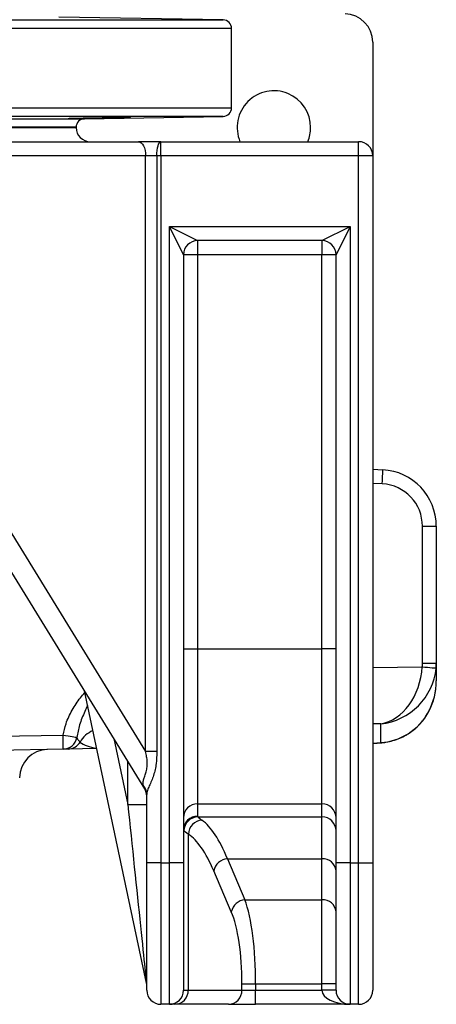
# Model space of a CAD drawing. Header units: millimetres. Extents: x 5 to 913, y 12 to 1902.
# Tile 8 of 29: x 559 to 706, y 502 to 850. Entities that reach past the tile are written whole.
import ezdxf

# ---------------------------------------------------------------- set-up
doc = ezdxf.new("R2010")
doc.units = ezdxf.units.MM

msp = doc.modelspace()

# ---------------------------------------------------------------- linework, layer by layer
at = {"color": 8, "linetype": 'Continuous', "lineweight": 25}
for p, q in [((156.76, 850.42), (630.87, 850.42)), ((633.81, 847.42), (153.81, 847.42)), ((153.81, 819.32), (633.81, 819.32)), ((630.87, 816.32), (156.76, 816.32)), ((205.87, 815.46), (581.76, 815.46)), ((578.81, 812.46), (208.81, 812.46)), ((687.19, 686.37), (683.81, 686.55)), ((683.81, 621.4), (701.34, 621.68)), ((686.66, 601.56), (683.81, 601.52)), ((592.16, 596.32), (597.1, 573.03)), ((696.31, 598.01), (696.51, 598.1)), ((683.81, 594.66), (686.66, 594.88)), ((686.66, 594.88), (686.97, 594.87)), ((597.1, 573.03), (597.1, 588.27))]:
    msp.add_line(p, q, dxfattribs=at)
at = {"color": 7, "linetype": 'Continuous', "lineweight": 25}
for p, q in [((630.87, 850.42), (572.67, 851.44)), ((633.81, 819.32), (633.81, 847.42)), ((683.81, 842.54), (683.81, 802.37)), ((581.76, 815.46), (630.87, 816.32)), ((208.81, 812.37), (578.81, 812.37)), ((393.81, 812.37), (578.81, 812.37)), ((578.81, 812.37), (578.81, 812.46)), ((492.97, 807.37), (600.87, 807.37)), ((608.81, 807.37), (600.87, 807.37)), ((608.81, 802.37), (608.81, 807.37)), ((608.81, 807.37), (678.81, 807.37)), ((678.81, 802.37), (678.81, 807.37)), ((603.39, 802.37), (495.49, 802.37)), ((603.39, 591.7), (603.39, 802.37)), ((607.36, 802.37), (603.39, 802.37)), ((607.36, 802.37), (607.36, 591.7)), ((608.81, 802.37), (607.36, 802.37)), ((608.81, 802.37), (608.81, 552.37)), ((678.81, 802.37), (608.81, 802.37)), ((678.81, 552.37), (678.81, 802.37)), ((683.81, 802.37), (678.81, 802.37)), ((683.81, 802.37), (683.81, 552.37)), ((611.81, 777.37), (675.81, 777.37)), ((611.81, 552.37), (611.81, 777.37)), ((616.81, 767.37), (611.81, 777.37)), ((611.81, 777.37), (621.81, 772.37)), ((665.81, 772.37), (675.81, 777.37)), ((675.81, 777.37), (670.81, 767.37)), ((675.81, 777.37), (675.81, 552.37)), ((665.81, 772.37), (621.81, 772.37)), ((621.81, 772.37), (621.81, 767.37)), ((665.81, 772.37), (665.81, 767.37)), ((495.49, 767.03), (603.39, 591.7)), ((616.81, 767.37), (616.81, 552.37)), ((621.81, 767.37), (616.81, 767.37)), ((621.81, 767.37), (621.81, 628.06)), ((665.81, 767.37), (621.81, 767.37)), ((670.81, 767.37), (665.81, 767.37)), ((665.81, 628.06), (665.81, 767.37)), ((670.81, 552.37), (670.81, 767.37)), ((603.07, 578.58), (488.71, 764.41)), ((683.81, 691.55), (687.36, 691.36)), ((701.4, 623), (701.4, 671.39)), ((701.4, 671.39), (706.31, 671.39)), ((706.31, 671.39), (706.31, 623)), ((616.81, 628.06), (621.81, 628.06)), ((621.81, 628.06), (621.81, 573.27)), ((621.81, 628.06), (665.81, 628.06)), ((665.81, 573.27), (665.81, 628.06)), ((670.81, 628.06), (665.81, 628.06)), ((701.4, 623), (706.31, 623)), ((706.31, 623), (706.31, 621.41)), ((706.31, 621.37), (706.31, 621.37)), ((706.31, 621.37), (706.31, 616.74)), ((603.71, 509.88), (581.73, 613.25)), ((686.66, 594.88), (686.66, 601.56)), ((498.73, 596.25), (574.19, 597.56)), ((574.19, 592.56), (498.73, 591.25)), ((586.09, 592.77), (575.94, 592.59)), ((683.81, 594.62), (686.97, 594.87)), ((607.36, 591.7), (603.39, 591.7)), ((603.81, 552.37), (603.81, 576.59)), ((597.1, 573.03), (603.81, 573.03)), ((621.81, 573.27), (665.81, 573.27)), ((621.81, 573.27), (621.81, 568.92)), ((665.81, 568.64), (665.81, 573.27)), ((621.93, 568.64), (665.81, 568.64)), ((665.81, 553.83), (665.81, 568.64)), ((618.52, 562.54), (618.52, 507.37)), ((632.36, 553.83), (665.81, 553.83)), ((632.36, 553.83), (638.57, 539.34)), ((665.81, 539.34), (665.81, 553.83)), ((603.81, 507.37), (603.81, 552.37)), ((608.81, 552.37), (603.81, 552.37)), ((608.81, 552.37), (608.81, 502.37)), ((608.81, 552.37), (611.81, 552.37)), ((611.81, 502.37), (611.81, 552.37)), ((616.81, 552.37), (611.81, 552.37)), ((616.81, 552.37), (616.81, 507.37)), ((670.81, 507.37), (670.81, 552.37)), ((675.81, 552.37), (670.81, 552.37)), ((675.81, 552.37), (678.81, 552.37)), ((675.81, 552.37), (675.81, 502.37)), ((678.81, 502.37), (678.81, 552.37)), ((678.81, 552.37), (683.81, 552.37)), ((683.81, 552.37), (683.81, 507.37)), ((633.74, 535.1), (627.53, 549.59)), ((638.57, 539.34), (665.81, 539.34)), ((665.81, 509.65), (665.81, 539.34)), ((637.52, 507.37), (637.52, 509.65)), ((637.52, 509.65), (642.35, 509.65)), ((642.35, 509.65), (665.81, 509.65)), ((642.35, 509.65), (642.35, 507.37)), ((670.81, 509.65), (665.81, 509.65)), ((665.81, 507.37), (665.81, 509.65)), ((616.81, 507.37), (618.52, 507.37)), ((618.52, 507.37), (637.52, 507.37)), ((637.52, 507.37), (642.35, 507.37)), ((642.35, 502.37), (642.35, 507.37)), ((642.35, 507.37), (665.81, 507.37)), ((670.81, 507.37), (665.81, 507.37)), ((611.81, 502.37), (608.81, 502.37)), ((613.69, 502.37), (611.81, 502.37)), ((632.69, 502.37), (613.69, 502.37)), ((632.69, 502.37), (642.35, 502.37)), ((675.81, 502.37), (642.35, 502.37)), ((678.81, 502.37), (675.81, 502.37))]:
    msp.add_line(p, q, dxfattribs=at)
at = {"color": 7, "linetype": 'Continuous', "lineweight": 25, "flags": 128}
for points in [[(600.87, 807.37), (601.36, 807.27), (601.83, 806.99), (602.27, 806.53), (602.65, 805.91), (602.96, 805.15), (603.2, 804.28), (603.34, 803.35), (603.39, 802.37)], [(607.36, 802.37), (607.39, 803.35), (607.47, 804.28), (607.61, 805.15), (607.79, 805.91), (608.01, 806.53), (608.26, 806.99), (608.53, 807.27), (608.81, 807.37)], [(701.34, 621.68), (702.3, 621.6), (703.21, 621.52), (704.06, 621.44), (704.79, 621.38), (705.4, 621.32), (705.85, 621.28), (706.14, 621.26), (706.24, 621.24)], [(574.19, 597.56), (575.08, 597.42), (575.93, 597.27), (576.72, 597.14), (577.43, 597.02), (578.03, 596.92), (578.5, 596.84), (578.83, 596.78), (579.01, 596.75)]]:
    msp.add_lwpolyline(points, dxfattribs=at)
at = {"color": 7, "linetype": 'Continuous', "lineweight": 25}
for centre, radius, start, end in [((630.81, 847.42), 3, 0, 89), ((673.81, 842.54), 10, 0, 89), ((648.81, 812.37), 13, 0, 202.6199), ((630.81, 819.32), 3, 271, 0), ((581.81, 812.46), 3, 91, 180), ((583.81, 812.37), 5, 180, 270), ((648.81, 812.37), 13, 337.3801, 0), ((678.81, 802.37), 5, 0, 90), ((621.81, 767.37), 5, 90, 180), ((665.81, 767.37), 5, 0, 90), ((615.65, 691.37), 71.71, 356.003, 359.9958), ((686.31, 671.39), 20, 0, 87), ((686.4, 671.39), 15, 0, 87), ((502.56, 595.06), 71.68, 358.0016, 1.9984), ((574.09, 597.54), 4.98, 271.1397, 350.8993), ((568.81, 582.47), 10, 91, 179.8734), ((575.86, 597.58), 4.99, 271.0196, 330.0025), ((599.45, 576.57), 4.37, 0.3053, 41.1554), ((598.81, 575.95), 5, 0, 31.6075), ((621.8, 568.28), 4.99, 89.891, 179.8906), ((665.82, 568.28), 4.99, 0.1094, 90.109), ((621.8, 563.93), 4.99, 89.891, 179.8906), ((621.96, 563.62), 5.02, 90.3788, 179.5483), ((623.67, 562.32), 5.15, 93.547, 177.5375), ((665.82, 563.65), 4.99, 0.1094, 90.109), ((632.85, 548.39), 5.46, 95.2025, 167.3614), ((666.17, 549.17), 4.67, 5.0878, 94.3131), ((639.06, 533.9), 5.46, 95.2025, 167.3614), ((666.17, 534.68), 4.67, 5.0878, 94.3131), ((598.81, 508.84), 5, 360, 12), ((608.81, 507.37), 5, 180, 270), ((611.81, 507.37), 5, 270, 0), ((613.6, 507.29), 4.92, 271.0102, 0.9758), ((632.6, 507.29), 4.92, 271.0102, 0.9758), ((675.81, 507.37), 5, 180, 270), ((678.81, 507.37), 5, 270, 0)]:
    msp.add_arc(centre, radius, start, end, dxfattribs=at)
at = {"color": 8, "linetype": 'Continuous', "lineweight": 25}
msp.add_arc((588.78, 590.03), 9.98, 113.9637, 149.5745, dxfattribs=at)
at = {"color": 7, "linetype": 'Continuous', "lineweight": 25}
for centre, major_axis, ratio, start_param, end_param in [((686.31, 621.45), (3.15, 19.89), 0.741624, 3.374894, 4.840697), ((686.31, 621.45), (14.78, 14.56), 0.925507, 3.990509, 5.456312), ((686.4, 623.03), (-2.41, 14.89), 0.994227, 4.463637, 4.551178), ((686.31, 623.03), (-4.59, 19.53), 0.996924, 4.39339, 4.480931), ((686.31, 621.38), (3.21, 19.86), 0.994227, 4.871488, 4.8736), ((686.31, 616.74), (0, 21.63), 0.924565, 3.665191, 4.712389), ((686.31, 614.92), (13.87, 15.08), 0.955492, 3.925501, 4.431646), ((598.81, 595.04), (-4.31, 16.51), 0.025116, 2.800898, 3.059547), ((598.81, 556.94), (-4.89, 47.06), 0.000843, 1.221743, 3.133663), ((666.81, 568.92), (45, 0), 0.087489, 3.141593, 3.212833), ((618.87, 469.02), (0, 100), 0.254552, 5.72468, 6.106226), ((666.81, 563.94), (50, 0), 0.07874, 3.141593, 3.212833), ((614.04, 469.02), (0, 95), 0.267949, 5.72468, 6.106226), ((634.31, 509.65), (0, 35), 0.229671, 4.712389, 5.72468), ((629.48, 509.65), (0, 30), 0.267949, 4.712389, 5.72468), ((675.81, 507.37), (10, 0), 0.5, 3.141593, 4.712389)]:
    msp.add_ellipse(centre, major_axis=major_axis, ratio=ratio, start_param=start_param, end_param=end_param, dxfattribs=at)
at = {"color": 8, "linetype": 'Continuous', "lineweight": 25}
msp.add_ellipse((588.81, 597.82), major_axis=(10, 0.35), ratio=0.496809, start_param=3.65238, end_param=4.414491, dxfattribs=at)
at = {"color": 7, "linetype": 'Continuous', "lineweight": 25}
for points, knots in [([(594.78, 815.77), (594.27, 815.76), (593.71, 815.75), (592.82, 815.73), (592.51, 815.73), (591.87, 815.71), (591.54, 815.71), (590.54, 815.69), (589.86, 815.68), (588.8, 815.66), (588.44, 815.65), (587.72, 815.64), (587.36, 815.63), (586.28, 815.61), (585.57, 815.6), (584.51, 815.59), (584.15, 815.58), (583.46, 815.57), (582.79, 815.56), (582.14, 815.55), (581.5, 815.54), (581.19, 815.53), (580.29, 815.52), (579.73, 815.51), (578.97, 815.5), (578.73, 815.5), (578.27, 815.5), (578.05, 815.49), (577.46, 815.49), (577.12, 815.48), (576.7, 815.48), (576.58, 815.48), (576.37, 815.48), (576.28, 815.48), (576.07, 815.48), (576, 815.48), (576, 815.49), (576.07, 815.49), (576.28, 815.5), (576.37, 815.51), (576.57, 815.51), (576.7, 815.52), (577.11, 815.53), (577.45, 815.54), (578.25, 815.56), (578.71, 815.57), (579.72, 815.59), (580.28, 815.6), (581.18, 815.62), (581.49, 815.63), (582.13, 815.64), (582.77, 815.65), (583.45, 815.66), (584.14, 815.68), (584.49, 815.68), (585.56, 815.7), (586.27, 815.71), (587.34, 815.73), (587.7, 815.74), (588.42, 815.75), (588.78, 815.76), (589.84, 815.77), (590.53, 815.78), (591.53, 815.8), (591.86, 815.8), (592.5, 815.81), (592.8, 815.81), (593.7, 815.83), (594.25, 815.83), (595.02, 815.84), (595.27, 815.85), (595.72, 815.85), (596.15, 815.85), (596.52, 815.86), (596.86, 815.86), (597.02, 815.86), (597.44, 815.86), (597.64, 815.86), (597.93, 815.86), (598, 815.86), (598, 815.85), (597.93, 815.85), (597.72, 815.84), (597.63, 815.84), (597.42, 815.83), (597.3, 815.83), (596.89, 815.82), (596.56, 815.81), (595.75, 815.79), (595.29, 815.78), (594.78, 815.77)], [0, 0, 0, 0, 0.03125, 0.03125, 0.046875, 0.046875, 0.0625, 0.0625, 0.09375, 0.09375, 0.109375, 0.109375, 0.125, 0.125, 0.15625, 0.15625, 0.171875, 0.171875, 0.1875, 0.203125, 0.203125, 0.21875, 0.21875, 0.25, 0.25, 0.265625, 0.265625, 0.28125, 0.28125, 0.3125, 0.3125, 0.328125, 0.328125, 0.34375, 0.34375, 0.375, 0.375, 0.40625, 0.40625, 0.421875, 0.421875, 0.4375, 0.4375, 0.46875, 0.46875, 0.5, 0.5, 0.53125, 0.53125, 0.546875, 0.546875, 0.5625, 0.578125, 0.578125, 0.59375, 0.59375, 0.625, 0.625, 0.640625, 0.640625, 0.65625, 0.65625, 0.6875, 0.6875, 0.703125, 0.703125, 0.71875, 0.71875, 0.75, 0.75, 0.765625, 0.765625, 0.78125, 0.796875, 0.796875, 0.8125, 0.8125, 0.84375, 0.84375, 0.875, 0.875, 0.90625, 0.90625, 0.921875, 0.921875, 0.9375, 0.9375, 0.96875, 0.96875, 1, 1, 1, 1]), ([(696.51, 598.1), (696.9, 598.36), (697.94, 599.06), (699.5, 600.39), (701.14, 602.13), (702.6, 604.08), (703.86, 606.24), (704.9, 608.57), (705.65, 611.07), (706.07, 612.97), (706.14, 614.03), (706.15, 614.22)], [0, 0, 0, 0, 0.065667, 0.179301, 0.297459, 0.421199, 0.550633, 0.685574, 0.825482, 0.969455, 1, 1, 1, 1]), ([(579.01, 596.75), (579.19, 596.35), (579.45, 595.97), (579.79, 595.54), (579.9, 595.41), (580.07, 595.21), (580.14, 595.13), (580.18, 595.09)], [0, 0, 0, 0, 0.5, 0.5, 0.75, 0.75, 1, 1, 1, 1]), ([(686.97, 594.87), (687.47, 594.92), (688.81, 595.06), (690.96, 595.54), (693.36, 596.38), (695.2, 597.29), (696.22, 597.92), (696.51, 598.1)], [0, 0, 0, 0, 0.150973, 0.400277, 0.650087, 0.89964, 1, 1, 1, 1]), ([(575.94, 592.59), (575.88, 592.59), (575.77, 592.59), (575.49, 592.59), (575.32, 592.58), (574.81, 592.57), (574.44, 592.57), (574.19, 592.56)], [0, 0, 0, 0, 0.25, 0.25, 0.5, 0.5, 1, 1, 1, 1]), ([(602.73, 579.44), (602.61, 579.82), (602.53, 580.19), (602.52, 580.76), (602.53, 580.95), (602.58, 581.35), (602.62, 581.55), (602.78, 582.18), (602.94, 582.61), (603.2, 583.32), (603.29, 583.57), (603.47, 584.08), (603.55, 584.35), (603.77, 585.16), (603.88, 585.73), (603.97, 586.62), (603.99, 586.92), (604, 587.52), (603.99, 587.82), (603.94, 588.72), (603.86, 589.32), (603.66, 590.51), (603.53, 591.11), (603.39, 591.7)], [0, 0, 0, 0, 0.125, 0.125, 0.1875, 0.1875, 0.25, 0.25, 0.375, 0.375, 0.4375, 0.4375, 0.5, 0.5, 0.625, 0.625, 0.6875, 0.6875, 0.75, 0.75, 0.875, 0.875, 1, 1, 1, 1]), ([(607.36, 591.7), (607.36, 590.27), (607.3, 588.86), (607.03, 586.75), (606.91, 586.05), (606.69, 585.01), (606.6, 584.67), (606.42, 583.98), (606.32, 583.65), (606, 582.65), (605.76, 582), (605.36, 581.07), (605.23, 580.76), (604.97, 580.17), (604.83, 579.88), (604.58, 579.32), (604.47, 579.05), (604.25, 578.52), (604.15, 578.26), (603.91, 577.52), (603.81, 577.06), (603.81, 576.59)], [0, 0, 0, 0, 0.25, 0.25, 0.375, 0.375, 0.4375, 0.4375, 0.5, 0.5, 0.625, 0.625, 0.6875, 0.6875, 0.75, 0.75, 0.8125, 0.8125, 0.875, 0.875, 1, 1, 1, 1])]:
    msp.add_open_spline(points, degree=3, knots=knots, dxfattribs=at)
at = {"color": 8, "linetype": 'Continuous', "lineweight": 25}
for points, knots in [([(574.19, 597.56), (574.49, 598.92), (575.17, 601.98), (577.32, 606.41), (579.65, 610.05), (581.34, 611.98), (581.87, 612.59)], [0, 0, 0, 0, 0.242952, 0.550144, 0.858038, 1, 1, 1, 1]), ([(582.84, 608.04), (582.51, 607.35), (581.45, 605.09), (579.96, 601.39), (579.31, 598.23), (579.01, 596.75)], [0, 0, 0, 0, 0.191836, 0.623067, 1, 1, 1, 1])]:
    msp.add_open_spline(points, degree=3, knots=knots, dxfattribs=at)
at = {"color": 7, "linetype": 'Continuous', "lineweight": 25}
for points in [[(621.93, 568.64), (622.13, 568.38), (622.61, 567.98), (623.35, 567.46)], [(618.52, 562.54), (617.7, 563.03), (617.17, 563.41), (616.94, 563.66)]]:
    msp.add_open_spline(points, degree=3, dxfattribs=at)

doc.saveas('drawing.dxf')
